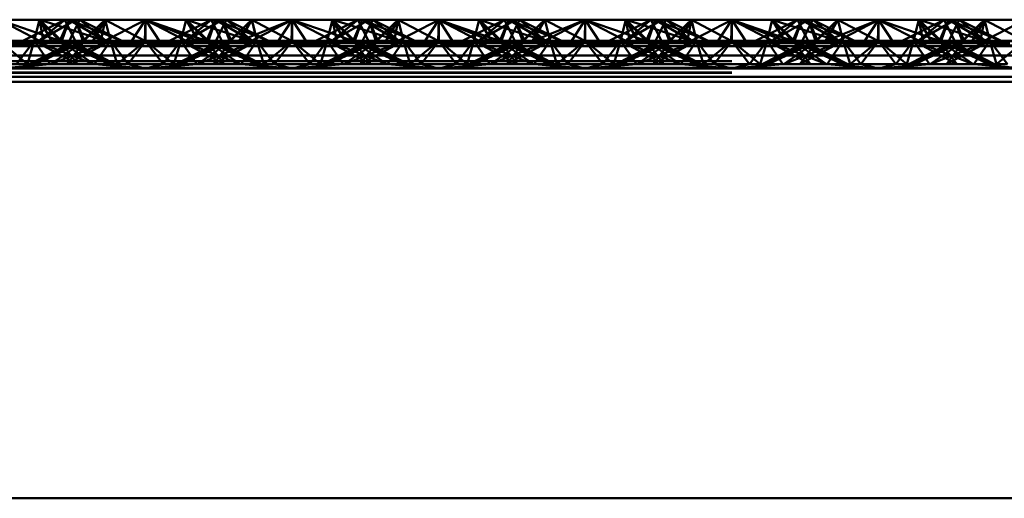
# Paper-space layout 'Layout1' of a CAD drawing. Extents: x -2 to 1033, y -36 to 596.
# Tile 149 of 256: x 370.792 to 372.471, y 423.157 to 423.973. Entities that reach past the tile are written whole.
import ezdxf

# ---------------------------------------------------------------- set-up
doc = ezdxf.new("R2010")
doc.units = 0
doc.linetypes.add('ACAD_ISO02W100', pattern=[15, 12, -3])
doc.layers.add('SS_ZEBRIKY', color=24, linetype='CONTINUOUS', lineweight=50)

psp = doc.layouts.get("Layout1")

# ---------------------------------------------------------------- linework, layer by layer
at = {"layer": 'SS_ZEBRIKY', "color": 3, "linetype": 'ACAD_ISO02W100', "ltscale": 0.25}
for p, q in [((370.7563, 423.9728), (370.833, 423.9328)), ((370.8253, 423.9728), (370.8163, 423.937)), ((370.8869, 423.9728), (370.8248, 423.937)), ((370.8248, 423.937), (370.8684, 423.9728)), ((370.8253, 423.9728), (370.833, 423.9328)), ((370.8253, 423.9728), (370.8466, 423.9362)), ((370.8634, 423.937), (370.8253, 423.9728)), ((370.8758, 423.9728), (370.8603, 423.937)), ((370.8634, 423.937), (370.8758, 423.9728)), ((370.8684, 423.9728), (370.8863, 423.937)), ((370.8724, 423.965), (370.8758, 423.9728)), ((370.8758, 423.9728), (370.9369, 423.937)), ((370.9389, 423.937), (370.8758, 423.9728)), ((370.8758, 423.9728), (370.9658, 423.937)), ((370.8813, 423.947), (370.8942, 423.9728)), ((370.8869, 423.9728), (370.901, 423.937)), ((370.8869, 423.9728), (370.9024, 423.937)), ((370.9389, 423.937), (370.8942, 423.9728)), ((370.9658, 423.937), (370.8942, 423.9728)), ((370.9374, 423.9728), (370.901, 423.937)), ((370.9374, 423.9728), (370.9463, 423.937)), ((370.9374, 423.9728), (371.0053, 423.937)), ((371.0063, 423.9728), (371.0053, 423.937)), ((371.0063, 423.9728), (371.1099, 423.937)), ((371.0063, 423.9728), (371.0063, 423.937)), ((371.1184, 423.9728), (371.0469, 423.937)), ((371.0663, 423.937), (371.0753, 423.9728)), ((371.1369, 423.9728), (371.0743, 423.937)), ((371.1184, 423.9728), (371.0743, 423.937)), ((371.0748, 423.937), (371.1369, 423.9728)), ((371.0748, 423.937), (371.1184, 423.9728)), ((371.1099, 423.937), (371.0753, 423.9728)), ((371.1869, 423.937), (371.0753, 423.9728)), ((371.1103, 423.937), (371.1258, 423.9728)), ((371.1184, 423.9728), (371.1313, 423.947)), ((371.1869, 423.937), (371.1258, 423.9728)), ((371.2158, 423.937), (371.1258, 423.9728)), ((371.1263, 423.937), (371.1442, 423.9728)), ((371.1369, 423.9728), (371.1493, 423.937)), ((371.1401, 423.9646), (371.1369, 423.9728)), ((371.1369, 423.9728), (371.1403, 423.965)), ((371.1524, 423.937), (371.1369, 423.9728)), ((371.1874, 423.9728), (371.1493, 423.937)), ((371.1661, 423.9362), (371.2563, 423.9728)), ((371.1661, 423.9362), (371.1874, 423.9728)), ((371.1796, 423.9328), (371.2563, 423.9728)), ((371.1874, 423.9728), (371.1963, 423.937)), ((371.1936, 423.9481), (371.1874, 423.9728)), ((371.2563, 423.9728), (371.2303, 423.9328)), ((371.2563, 423.9728), (371.2824, 423.9328)), ((371.2563, 423.9728), (371.333, 423.9328)), ((371.2563, 423.9728), (371.2563, 423.937)), ((371.3253, 423.9728), (371.3163, 423.937)), ((371.3869, 423.9728), (371.3248, 423.937)), ((371.3248, 423.937), (371.3684, 423.9728)), ((371.3253, 423.9728), (371.333, 423.9328)), ((371.3253, 423.9728), (371.3466, 423.9362)), ((371.3253, 423.9728), (371.3634, 423.937)), ((371.3758, 423.9728), (371.3603, 423.937)), ((371.3634, 423.937), (371.3758, 423.9728)), ((371.3684, 423.9728), (371.3863, 423.937)), ((371.3724, 423.965), (371.3758, 423.9728)), ((371.3758, 423.9728), (371.4369, 423.937)), ((371.4389, 423.937), (371.3758, 423.9728)), ((371.3758, 423.9728), (371.4658, 423.937)), ((371.3813, 423.947), (371.3942, 423.9728)), ((371.3869, 423.9728), (371.401, 423.937)), ((371.3869, 423.9728), (371.4024, 423.937)), ((371.4389, 423.937), (371.3942, 423.9728)), ((371.4658, 423.937), (371.3942, 423.9728)), ((371.4374, 423.9728), (371.401, 423.937)), ((371.4374, 423.9728), (371.4463, 423.937)), ((371.4374, 423.9728), (371.5053, 423.937)), ((371.5063, 423.9728), (371.5053, 423.937)), ((371.5063, 423.9728), (371.6099, 423.937)), ((371.5063, 423.9728), (371.5063, 423.937)), ((371.6184, 423.9728), (371.5469, 423.937)), ((371.5663, 423.937), (371.5753, 423.9728)), ((371.6369, 423.9728), (371.5743, 423.937)), ((371.6184, 423.9728), (371.5743, 423.937)), ((371.5748, 423.937), (371.6369, 423.9728)), ((371.5748, 423.937), (371.6184, 423.9728)), ((371.6099, 423.937), (371.5753, 423.9728)), ((371.6869, 423.937), (371.5753, 423.9728)), ((371.6103, 423.937), (371.6258, 423.9728)), ((371.6184, 423.9728), (371.6313, 423.947)), ((371.6869, 423.937), (371.6258, 423.9728)), ((371.7158, 423.937), (371.6258, 423.9728)), ((371.6263, 423.937), (371.6442, 423.9728)), ((371.6369, 423.9728), (371.6493, 423.937)), ((371.6401, 423.9646), (371.6369, 423.9728)), ((371.6524, 423.937), (371.6369, 423.9728)), ((371.6369, 423.9728), (371.6403, 423.965)), ((371.6493, 423.937), (371.6874, 423.9728)), ((371.6661, 423.9362), (371.7563, 423.9728)), ((371.6661, 423.9362), (371.6874, 423.9728)), ((371.6796, 423.9328), (371.7563, 423.9728)), ((371.6936, 423.9481), (371.6874, 423.9728)), ((371.6963, 423.937), (371.6874, 423.9728)), ((371.7563, 423.9728), (371.7303, 423.9328)), ((371.7563, 423.9728), (371.7824, 423.9328)), ((371.7563, 423.9728), (371.833, 423.9328)), ((371.7563, 423.9728), (371.7563, 423.937)), ((371.8253, 423.9728), (371.8163, 423.937)), ((371.8869, 423.9728), (371.8248, 423.937)), ((371.8248, 423.937), (371.8684, 423.9728)), ((371.8253, 423.9728), (371.833, 423.9328)), ((371.8253, 423.9728), (371.8466, 423.9362)), ((371.8253, 423.9728), (371.8634, 423.937)), ((371.8758, 423.9728), (371.8603, 423.937)), ((371.8758, 423.9728), (371.8634, 423.937)), ((371.8684, 423.9728), (371.8863, 423.937)), ((371.8758, 423.9728), (371.8724, 423.965)), ((371.8758, 423.9728), (371.9369, 423.937)), ((371.9389, 423.937), (371.8758, 423.9728)), ((371.8758, 423.9728), (371.9658, 423.937)), ((371.8813, 423.947), (371.8942, 423.9728)), ((371.8869, 423.9728), (371.901, 423.937)), ((371.8869, 423.9728), (371.9024, 423.937)), ((371.9389, 423.937), (371.8942, 423.9728)), ((371.9658, 423.937), (371.8942, 423.9728)), ((371.9374, 423.9728), (371.901, 423.937)), ((371.9374, 423.9728), (371.9463, 423.937)), ((371.9374, 423.9728), (372.0053, 423.937)), ((372.0063, 423.9728), (372.0053, 423.937)), ((372.1099, 423.937), (372.0063, 423.9728)), ((372.0063, 423.9728), (372.0063, 423.937)), ((372.1184, 423.9728), (372.0469, 423.937)), ((372.0663, 423.937), (372.0753, 423.9728)), ((372.1369, 423.9728), (372.0743, 423.937)), ((372.1184, 423.9728), (372.0743, 423.937)), ((372.0748, 423.937), (372.1369, 423.9728)), ((372.0748, 423.937), (372.1184, 423.9728)), ((372.1099, 423.937), (372.0753, 423.9728)), ((372.1869, 423.937), (372.0753, 423.9728)), ((372.1103, 423.937), (372.1258, 423.9728)), ((372.1184, 423.9728), (372.1313, 423.947)), ((372.1869, 423.937), (372.1258, 423.9728)), ((372.2158, 423.937), (372.1258, 423.9728)), ((372.1263, 423.937), (372.1442, 423.9728)), ((372.1369, 423.9728), (372.1493, 423.937)), ((372.1401, 423.9646), (372.1369, 423.9728)), ((372.1403, 423.965), (372.1369, 423.9728)), ((372.1524, 423.937), (372.1369, 423.9728)), ((372.1493, 423.937), (372.1874, 423.9728)), ((372.1661, 423.9362), (372.2563, 423.9728)), ((372.1661, 423.9362), (372.1874, 423.9728)), ((372.1796, 423.9328), (372.2563, 423.9728)), ((372.1963, 423.937), (372.1874, 423.9728)), ((372.1936, 423.9481), (372.1874, 423.9728)), ((372.2563, 423.9728), (372.2303, 423.9328)), ((372.2824, 423.9328), (372.2563, 423.9728)), ((372.2563, 423.9728), (372.333, 423.9328)), ((372.2563, 423.937), (372.2563, 423.9728)), ((372.3253, 423.9728), (372.3163, 423.937)), ((372.3869, 423.9728), (372.3248, 423.937)), ((372.3248, 423.937), (372.3684, 423.9728)), ((372.333, 423.9328), (372.3253, 423.9728)), ((372.3253, 423.9728), (372.3466, 423.9362)), ((372.3253, 423.9728), (372.3634, 423.937)), ((372.3758, 423.9728), (372.3603, 423.937)), ((372.3758, 423.9728), (372.3634, 423.937)), ((372.3684, 423.9728), (372.3863, 423.937)), ((372.3758, 423.9728), (372.4369, 423.937)), ((372.3758, 423.9728), (372.4389, 423.937)), ((372.3758, 423.9728), (372.4658, 423.937)), ((372.3813, 423.947), (372.3942, 423.9728)), ((372.3869, 423.9728), (372.401, 423.937)), ((372.3869, 423.9728), (372.4024, 423.937)), ((372.4389, 423.937), (372.3942, 423.9728)), ((372.4658, 423.937), (372.3942, 423.9728)), ((372.4374, 423.9728), (372.401, 423.937)), ((372.4374, 423.9728), (372.4463, 423.937)), ((372.4374, 423.9728), (372.5053, 423.937)), ((370.8393, 423.9583), (370.8599, 423.937)), ((370.8516, 423.9644), (370.9369, 423.937)), ((371.151, 423.937), (371.1401, 423.9646)), ((371.1403, 423.965), (371.1524, 423.937)), ((371.151, 423.937), (371.1728, 423.9585)), ((371.3393, 423.9583), (371.3599, 423.937)), ((371.3516, 423.9644), (371.3767, 423.9563)), ((371.3767, 423.9563), (371.4369, 423.937)), ((371.651, 423.937), (371.6401, 423.9646)), ((371.6403, 423.965), (371.6524, 423.937)), ((371.651, 423.937), (371.6728, 423.9585)), ((371.8393, 423.9583), (371.8599, 423.937)), ((371.8516, 423.9644), (371.9369, 423.937)), ((372.151, 423.937), (372.1401, 423.9646)), ((372.1524, 423.937), (372.1403, 423.965)), ((372.151, 423.937), (372.1728, 423.9585)), ((372.3393, 423.9583), (372.3599, 423.937)), ((372.3516, 423.9644), (372.3767, 423.9563)), ((372.3767, 423.9563), (372.4369, 423.937)), ((370.7563, 423.937), (370.8048, 423.897)), ((370.7863, 423.897), (370.8163, 423.937)), ((370.8163, 423.937), (370.8048, 423.897)), ((370.8083, 423.897), (370.9024, 423.937)), ((370.8863, 423.937), (370.8083, 423.897)), ((370.8163, 423.937), (370.8344, 423.9104)), ((370.8163, 423.937), (370.8903, 423.897)), ((370.8163, 423.937), (370.8559, 423.9214)), ((370.9024, 423.937), (370.8183, 423.897)), ((370.8863, 423.937), (370.8183, 423.897)), ((370.8226, 423.9499), (370.8599, 423.937)), ((370.833, 423.9328), (370.8466, 423.9362)), ((370.8448, 423.897), (370.9463, 423.937)), ((370.8448, 423.897), (370.9024, 423.937)), ((370.8466, 423.9362), (370.8634, 423.937)), ((370.8603, 423.937), (370.8903, 423.897)), ((370.8603, 423.937), (370.8713, 423.9293)), ((370.8603, 423.937), (370.9444, 423.897)), ((370.8745, 423.931), (370.8603, 423.937)), ((370.9463, 423.937), (370.8724, 423.897)), ((370.9024, 423.937), (370.8724, 423.897)), ((370.8763, 423.937), (370.8813, 423.947)), ((370.8763, 423.937), (370.9444, 423.897)), ((370.8813, 423.9345), (370.8763, 423.937)), ((370.9024, 423.937), (370.8993, 423.937)), ((370.9463, 423.937), (370.9024, 423.937)), ((370.9161, 423.9362), (371.0966, 423.9362)), ((370.9463, 423.937), (370.9192, 423.897)), ((370.9463, 423.937), (370.9579, 423.897)), ((370.9463, 423.937), (370.9764, 423.897)), ((371.0063, 423.937), (370.9463, 423.937)), ((371.0063, 423.937), (370.9579, 423.897)), ((370.9764, 423.897), (371.0063, 423.937)), ((371.0063, 423.937), (371.0363, 423.897)), ((371.0063, 423.937), (371.0548, 423.897)), ((371.0663, 423.937), (371.0063, 423.937)), ((371.0363, 423.897), (371.0663, 423.937)), ((371.0548, 423.897), (371.0663, 423.937)), ((371.0663, 423.937), (371.0935, 423.897)), ((371.1403, 423.897), (371.0663, 423.937)), ((371.0663, 423.937), (371.1679, 423.897)), ((371.1103, 423.937), (371.0663, 423.937)), ((371.0683, 423.897), (371.1524, 423.937)), ((371.0683, 423.897), (371.1363, 423.937)), ((371.1403, 423.897), (371.1103, 423.937)), ((371.1103, 423.937), (371.1679, 423.897)), ((371.1944, 423.897), (371.1103, 423.937)), ((371.1103, 423.937), (371.2043, 423.897)), ((371.1134, 423.937), (371.1103, 423.937)), ((371.1224, 423.897), (371.1963, 423.937)), ((371.1224, 423.897), (371.1524, 423.937)), ((371.1944, 423.897), (371.1263, 423.937)), ((371.2043, 423.897), (371.1263, 423.937)), ((371.1313, 423.947), (371.1363, 423.937)), ((371.1363, 423.937), (371.1313, 423.9345)), ((371.1382, 423.931), (371.1524, 423.937)), ((371.1413, 423.9293), (371.1524, 423.937)), ((371.1493, 423.937), (371.1661, 423.9362)), ((371.1568, 423.9214), (371.1963, 423.937)), ((371.1796, 423.9328), (371.1661, 423.9362)), ((371.1783, 423.9104), (371.1963, 423.937)), ((371.1963, 423.937), (371.1936, 423.9481)), ((371.2079, 423.897), (371.1963, 423.937)), ((371.1963, 423.937), (371.2264, 423.897)), ((371.2079, 423.897), (371.2563, 423.937)), ((371.2563, 423.937), (371.2264, 423.897)), ((371.2563, 423.937), (371.2863, 423.897)), ((371.2563, 423.937), (371.3048, 423.897)), ((371.2863, 423.897), (371.3163, 423.937)), ((371.3163, 423.937), (371.3048, 423.897)), ((371.3083, 423.897), (371.4024, 423.937)), ((371.3863, 423.937), (371.3083, 423.897)), ((371.3163, 423.937), (371.3344, 423.9104)), ((371.3163, 423.937), (371.3903, 423.897)), ((371.3163, 423.937), (371.3559, 423.9214)), ((371.4024, 423.937), (371.3183, 423.897)), ((371.3863, 423.937), (371.3183, 423.897)), ((371.3226, 423.9499), (371.3599, 423.937)), ((371.333, 423.9328), (371.3466, 423.9362)), ((371.3448, 423.897), (371.4463, 423.937)), ((371.3448, 423.897), (371.4024, 423.937)), ((371.3634, 423.937), (371.3466, 423.9362)), ((371.3603, 423.937), (371.3903, 423.897)), ((371.3603, 423.937), (371.3713, 423.9293)), ((371.3603, 423.937), (371.4444, 423.897)), ((371.3745, 423.931), (371.3603, 423.937)), ((371.4463, 423.937), (371.3724, 423.897)), ((371.4024, 423.937), (371.3724, 423.897)), ((371.3763, 423.937), (371.3813, 423.947)), ((371.3763, 423.937), (371.4444, 423.897)), ((371.3813, 423.9345), (371.3763, 423.937)), ((371.4024, 423.937), (371.3993, 423.937)), ((371.4463, 423.937), (371.4024, 423.937)), ((371.4161, 423.9362), (371.5966, 423.9362)), ((371.4463, 423.937), (371.4192, 423.897)), ((371.4463, 423.937), (371.4579, 423.897)), ((371.4463, 423.937), (371.4764, 423.897)), ((371.5063, 423.937), (371.4463, 423.937)), ((371.5063, 423.937), (371.4579, 423.897)), ((371.4764, 423.897), (371.5063, 423.937)), ((371.5063, 423.937), (371.5363, 423.897)), ((371.5063, 423.937), (371.5548, 423.897)), ((371.5663, 423.937), (371.5063, 423.937)), ((371.5363, 423.897), (371.5663, 423.937)), ((371.5548, 423.897), (371.5663, 423.937)), ((371.5663, 423.937), (371.5935, 423.897)), ((371.6403, 423.897), (371.5663, 423.937)), ((371.5663, 423.937), (371.6679, 423.897)), ((371.6103, 423.937), (371.5663, 423.937)), ((371.5683, 423.897), (371.6524, 423.937)), ((371.6363, 423.937), (371.5683, 423.897)), ((371.6403, 423.897), (371.6103, 423.937)), ((371.6103, 423.937), (371.6679, 423.897)), ((371.6944, 423.897), (371.6103, 423.937)), ((371.6103, 423.937), (371.7043, 423.897)), ((371.6134, 423.937), (371.6103, 423.937)), ((371.6224, 423.897), (371.6963, 423.937)), ((371.6224, 423.897), (371.6524, 423.937)), ((371.6944, 423.897), (371.6263, 423.937)), ((371.7043, 423.897), (371.6263, 423.937)), ((371.6313, 423.947), (371.6363, 423.937)), ((371.6363, 423.937), (371.6313, 423.9345)), ((371.6382, 423.931), (371.6524, 423.937)), ((371.6413, 423.9293), (371.6524, 423.937)), ((371.6493, 423.937), (371.6661, 423.9362)), ((371.6568, 423.9214), (371.6963, 423.937)), ((371.6661, 423.9362), (371.6796, 423.9328)), ((371.6783, 423.9104), (371.6963, 423.937)), ((371.6963, 423.937), (371.6936, 423.9481)), ((371.7079, 423.897), (371.6963, 423.937)), ((371.6963, 423.937), (371.7264, 423.897)), ((371.7079, 423.897), (371.7563, 423.937)), ((371.7563, 423.937), (371.7264, 423.897)), ((371.7563, 423.937), (371.7863, 423.897)), ((371.7563, 423.937), (371.8048, 423.897)), ((371.7863, 423.897), (371.8163, 423.937)), ((371.8163, 423.937), (371.8048, 423.897)), ((371.8083, 423.897), (371.9024, 423.937)), ((371.8863, 423.937), (371.8083, 423.897)), ((371.8163, 423.937), (371.8344, 423.9104)), ((371.8163, 423.937), (371.8903, 423.897)), ((371.8163, 423.937), (371.8559, 423.9214)), ((371.9024, 423.937), (371.8183, 423.897)), ((371.8863, 423.937), (371.8183, 423.897)), ((371.8226, 423.9499), (371.8599, 423.937)), ((371.833, 423.9328), (371.8466, 423.9362)), ((371.8448, 423.897), (371.9463, 423.937)), ((371.8448, 423.897), (371.9024, 423.937)), ((371.8634, 423.937), (371.8466, 423.9362)), ((371.8603, 423.937), (371.8903, 423.897)), ((371.8603, 423.937), (371.8713, 423.9293)), ((371.8603, 423.937), (371.9444, 423.897)), ((371.9543, 423.897), (371.8603, 423.937)), ((371.9463, 423.937), (371.8724, 423.897)), ((371.9024, 423.937), (371.8724, 423.897)), ((371.8763, 423.937), (371.8813, 423.947)), ((371.8763, 423.937), (371.9444, 423.897)), ((371.8813, 423.9345), (371.8763, 423.937)), ((371.9024, 423.937), (371.8993, 423.937)), ((371.9463, 423.937), (371.9024, 423.937)), ((371.9161, 423.9362), (372.0966, 423.9362)), ((371.9463, 423.937), (371.9192, 423.897)), ((371.9463, 423.937), (371.9579, 423.897)), ((371.9463, 423.937), (371.9764, 423.897)), ((372.0063, 423.937), (371.9463, 423.937)), ((372.0063, 423.937), (371.9579, 423.897)), ((371.9764, 423.897), (372.0063, 423.937)), ((372.0363, 423.897), (372.0063, 423.937)), ((372.0548, 423.897), (372.0063, 423.937)), ((372.0663, 423.937), (372.0063, 423.937)), ((372.0363, 423.897), (372.0663, 423.937)), ((372.0548, 423.897), (372.0663, 423.937)), ((372.0663, 423.937), (372.0935, 423.897)), ((372.1403, 423.897), (372.0663, 423.937)), ((372.0663, 423.937), (372.1679, 423.897)), ((372.1103, 423.937), (372.0663, 423.937)), ((372.0683, 423.897), (372.1524, 423.937)), ((372.0683, 423.897), (372.1363, 423.937)), ((372.1403, 423.897), (372.1103, 423.937)), ((372.1103, 423.937), (372.1679, 423.897)), ((372.1944, 423.897), (372.1103, 423.937)), ((372.1103, 423.937), (372.2043, 423.897)), ((372.1134, 423.937), (372.1103, 423.937)), ((372.1224, 423.897), (372.1963, 423.937)), ((372.1224, 423.897), (372.1524, 423.937)), ((372.1944, 423.897), (372.1263, 423.937)), ((372.2043, 423.897), (372.1263, 423.937)), ((372.1313, 423.947), (372.1363, 423.937)), ((372.1363, 423.937), (372.1313, 423.9345)), ((372.1382, 423.931), (372.1524, 423.937)), ((372.1413, 423.9293), (372.1524, 423.937)), ((372.1493, 423.937), (372.1661, 423.9362)), ((372.1568, 423.9214), (372.1963, 423.937)), ((372.1661, 423.9362), (372.1796, 423.9328)), ((372.1783, 423.9104), (372.1963, 423.937)), ((372.1963, 423.937), (372.1936, 423.9481)), ((372.2079, 423.897), (372.1963, 423.937)), ((372.1963, 423.937), (372.2264, 423.897)), ((372.2079, 423.897), (372.2563, 423.937)), ((372.2264, 423.897), (372.2563, 423.937)), ((372.2563, 423.937), (372.2863, 423.897)), ((372.2563, 423.937), (372.3048, 423.897)), ((372.2863, 423.897), (372.3163, 423.937)), ((372.3048, 423.897), (372.3163, 423.937)), ((372.3083, 423.897), (372.4024, 423.937)), ((372.3863, 423.937), (372.3083, 423.897)), ((372.3163, 423.937), (372.3344, 423.9104)), ((372.3163, 423.937), (372.3903, 423.897)), ((372.3163, 423.937), (372.3559, 423.9214)), ((372.4024, 423.937), (372.3183, 423.897)), ((372.3863, 423.937), (372.3183, 423.897)), ((372.3226, 423.9499), (372.3599, 423.937)), ((372.333, 423.9328), (372.3466, 423.9362)), ((372.3448, 423.897), (372.4463, 423.937)), ((372.3448, 423.897), (372.4024, 423.937)), ((372.3634, 423.937), (372.3466, 423.9362)), ((372.3603, 423.937), (372.3903, 423.897)), ((372.3603, 423.937), (372.3713, 423.9293)), ((372.3603, 423.937), (372.4444, 423.897)), ((372.3745, 423.931), (372.3603, 423.937)), ((372.4463, 423.937), (372.3724, 423.897)), ((372.4024, 423.937), (372.3724, 423.897)), ((372.3763, 423.937), (372.3813, 423.947)), ((372.3763, 423.937), (372.4444, 423.897)), ((372.3813, 423.9345), (372.3763, 423.937)), ((372.4024, 423.937), (372.3993, 423.937)), ((372.4463, 423.937), (372.4024, 423.937)), ((372.4161, 423.9362), (373.5966, 423.9362)), ((372.4192, 423.897), (372.4463, 423.937)), ((372.4463, 423.937), (372.4579, 423.897)), ((372.4764, 423.897), (372.4463, 423.937)), ((372.5063, 423.937), (372.4463, 423.937)), ((372.4579, 423.897), (372.5063, 423.937)), ((370.7563, 423.9275), (370.833, 423.9328)), ((370.8559, 423.9214), (370.9179, 423.897)), ((370.8713, 423.9293), (370.9179, 423.897)), ((370.9543, 423.897), (370.8745, 423.931)), ((370.9543, 423.897), (370.8813, 423.9345)), ((371.1313, 423.9345), (371.0583, 423.897)), ((371.0583, 423.897), (371.1382, 423.931)), ((371.0948, 423.897), (371.1413, 423.9293)), ((371.0948, 423.897), (371.1568, 423.9214)), ((371.2563, 423.9275), (371.1796, 423.9328)), ((371.2303, 423.9328), (371.2563, 423.9275)), ((371.2563, 423.9275), (371.333, 423.9328)), ((371.2824, 423.9328), (371.2563, 423.9275)), ((371.3559, 423.9214), (371.4179, 423.897)), ((371.3713, 423.9293), (371.4179, 423.897)), ((371.4543, 423.897), (371.3745, 423.931)), ((371.4543, 423.897), (371.3813, 423.9345)), ((371.6313, 423.9345), (371.5583, 423.897)), ((371.5583, 423.897), (371.6382, 423.931)), ((371.5948, 423.897), (371.6413, 423.9293)), ((371.5948, 423.897), (371.6568, 423.9214)), ((371.6796, 423.9328), (371.7563, 423.9275)), ((371.7303, 423.9328), (371.7563, 423.9275)), ((371.7563, 423.9275), (371.833, 423.9328)), ((371.7824, 423.9328), (371.7563, 423.9275)), ((371.8559, 423.9214), (371.9179, 423.897)), ((371.8713, 423.9293), (371.9179, 423.897)), ((371.9543, 423.897), (371.8813, 423.9345)), ((372.1313, 423.9345), (372.0583, 423.897)), ((372.0583, 423.897), (372.1382, 423.931)), ((372.0948, 423.897), (372.1413, 423.9293)), ((372.0948, 423.897), (372.1568, 423.9214)), ((372.1796, 423.9328), (372.2563, 423.9275)), ((372.2303, 423.9328), (372.2563, 423.9275)), ((372.2563, 423.9275), (372.333, 423.9328)), ((372.2563, 423.9275), (372.2824, 423.9328)), ((372.3559, 423.9214), (372.4179, 423.897)), ((372.3713, 423.9293), (372.4179, 423.897)), ((372.4543, 423.897), (372.3745, 423.931)), ((372.4543, 423.897), (372.3813, 423.9345)), ((369.0063, 423.902), (377.0063, 423.902)), ((370.8344, 423.9104), (370.8435, 423.897)), ((371.1692, 423.897), (371.1783, 423.9104)), ((371.3344, 423.9104), (371.3435, 423.897)), ((371.6692, 423.897), (371.6783, 423.9104)), ((371.8344, 423.9104), (371.8435, 423.897)), ((372.1692, 423.897), (372.1783, 423.9104)), ((372.3344, 423.9104), (372.3435, 423.897)), ((377.0063, 423.8894), (369.0063, 423.8894)), ((370.5935, 423.897), (370.9192, 423.897)), ((370.7563, 423.8894), (370.8435, 423.897)), ((370.9192, 423.897), (371.0063, 423.8894)), ((370.9192, 423.897), (370.9764, 423.897)), ((370.9764, 423.897), (371.0063, 423.8894)), ((370.9764, 423.897), (371.0363, 423.897)), ((371.0935, 423.897), (371.0063, 423.8894)), ((371.0063, 423.8894), (371.0363, 423.897)), ((371.0363, 423.897), (371.0935, 423.897)), ((371.0935, 423.897), (371.4192, 423.897)), ((371.2563, 423.8894), (371.1692, 423.897)), ((371.2264, 423.897), (371.2563, 423.8894)), ((371.2563, 423.8894), (371.3435, 423.897)), ((371.2863, 423.897), (371.2563, 423.8894)), ((371.4192, 423.897), (371.5063, 423.8894)), ((371.4192, 423.897), (371.4764, 423.897)), ((371.4764, 423.897), (371.5063, 423.8894)), ((371.4764, 423.897), (371.5363, 423.897)), ((371.5935, 423.897), (371.5063, 423.8894)), ((371.5063, 423.8894), (371.5363, 423.897)), ((371.5363, 423.897), (371.5935, 423.897)), ((371.5935, 423.897), (371.9192, 423.897)), ((371.7563, 423.8894), (371.6692, 423.897)), ((371.7264, 423.897), (371.7563, 423.8894)), ((371.7563, 423.8894), (371.8435, 423.897)), ((371.7863, 423.897), (371.7563, 423.8894)), ((371.9192, 423.897), (372.0063, 423.8894)), ((371.9192, 423.897), (371.9764, 423.897)), ((372.0063, 423.8894), (371.9764, 423.897)), ((371.9764, 423.897), (372.0363, 423.897)), ((372.0935, 423.897), (372.0063, 423.8894)), ((372.0063, 423.8894), (372.0363, 423.897)), ((372.0363, 423.897), (372.0935, 423.897)), ((372.0935, 423.897), (372.4192, 423.897)), ((372.2563, 423.8894), (372.1692, 423.897)), ((372.2264, 423.897), (372.2563, 423.8894)), ((372.2563, 423.8894), (372.3435, 423.897)), ((372.2563, 423.8894), (372.2863, 423.897)), ((372.4192, 423.897), (372.5063, 423.8894)), ((372.4192, 423.897), (372.4764, 423.897)), ((369.0063, 423.883), (377.0063, 423.883)), ((369.0063, 423.882), (377.0063, 423.882)), ((377.0063, 423.8753), (369.0063, 423.8753))]:
    psp.add_line(p, q, dxfattribs=at)
at = {"layer": 'SS_ZEBRIKY', "color": 7, "linetype": 'Continuous', "ltscale": 0.25}
for p, q in [((370.7563, 423.9728), (370.8226, 423.9499)), ((370.8253, 423.9728), (370.7563, 423.9728)), ((370.8684, 423.9728), (370.7969, 423.937)), ((370.8243, 423.937), (370.8869, 423.9728)), ((370.8243, 423.937), (370.8684, 423.9728)), ((370.8253, 423.9728), (370.8393, 423.9583)), ((370.8253, 423.9728), (370.8516, 423.9644)), ((370.8684, 423.9728), (370.8253, 423.9728)), ((370.8869, 423.9728), (370.8684, 423.9728)), ((370.8993, 423.937), (370.8869, 423.9728)), ((370.9374, 423.9728), (370.8869, 423.9728)), ((370.8993, 423.937), (370.9374, 423.9728)), ((370.9161, 423.9362), (370.9374, 423.9728)), ((370.9296, 423.9328), (371.0063, 423.9728)), ((370.9374, 423.9728), (370.9296, 423.9328)), ((371.0063, 423.9728), (370.9374, 423.9728)), ((371.0063, 423.9728), (370.9803, 423.9328)), ((371.0324, 423.9328), (371.0063, 423.9728)), ((371.0063, 423.9728), (371.083, 423.9328)), ((371.0063, 423.9728), (371.0966, 423.9362)), ((371.0753, 423.9728), (371.0063, 423.9728)), ((371.0753, 423.9728), (371.0966, 423.9362)), ((371.0753, 423.9728), (371.1134, 423.937)), ((371.1258, 423.9728), (371.0753, 423.9728)), ((371.1258, 423.9728), (371.1134, 423.937)), ((371.1258, 423.9728), (371.1889, 423.937)), ((371.1442, 423.9728), (371.1258, 423.9728)), ((371.1442, 423.9728), (371.1889, 423.937)), ((371.2158, 423.937), (371.1442, 423.9728)), ((371.1874, 423.9728), (371.1442, 423.9728)), ((371.1728, 423.9585), (371.1874, 423.9728)), ((371.1874, 423.9728), (371.2553, 423.937)), ((371.2563, 423.9728), (371.1874, 423.9728)), ((371.2563, 423.9728), (371.2553, 423.937)), ((371.2563, 423.9728), (371.3226, 423.9499)), ((371.3253, 423.9728), (371.2563, 423.9728)), ((371.3684, 423.9728), (371.2969, 423.937)), ((371.3243, 423.937), (371.3869, 423.9728)), ((371.3243, 423.937), (371.3684, 423.9728)), ((371.3253, 423.9728), (371.3393, 423.9583)), ((371.3253, 423.9728), (371.3516, 423.9644)), ((371.3684, 423.9728), (371.3253, 423.9728)), ((371.3869, 423.9728), (371.3684, 423.9728)), ((371.3993, 423.937), (371.3869, 423.9728)), ((371.4374, 423.9728), (371.3869, 423.9728)), ((371.3993, 423.937), (371.4374, 423.9728)), ((371.4161, 423.9362), (371.4374, 423.9728)), ((371.4296, 423.9328), (371.5063, 423.9728)), ((371.4296, 423.9328), (371.4374, 423.9728)), ((371.5063, 423.9728), (371.4374, 423.9728)), ((371.5063, 423.9728), (371.4803, 423.9328)), ((371.5324, 423.9328), (371.5063, 423.9728)), ((371.5063, 423.9728), (371.583, 423.9328)), ((371.5063, 423.9728), (371.5966, 423.9362)), ((371.5753, 423.9728), (371.5063, 423.9728)), ((371.5753, 423.9728), (371.5966, 423.9362)), ((371.5753, 423.9728), (371.6134, 423.937)), ((371.6258, 423.9728), (371.5753, 423.9728)), ((371.6258, 423.9728), (371.6134, 423.937)), ((371.6258, 423.9728), (371.6889, 423.937)), ((371.6442, 423.9728), (371.6258, 423.9728)), ((371.6442, 423.9728), (371.6889, 423.937)), ((371.7158, 423.937), (371.6442, 423.9728)), ((371.6874, 423.9728), (371.6442, 423.9728)), ((371.6728, 423.9585), (371.6874, 423.9728)), ((371.6874, 423.9728), (371.7553, 423.937)), ((371.7563, 423.9728), (371.6874, 423.9728)), ((371.7563, 423.9728), (371.7553, 423.937)), ((371.7563, 423.9728), (371.8226, 423.9499)), ((371.8253, 423.9728), (371.7563, 423.9728)), ((371.8684, 423.9728), (371.7969, 423.937)), ((371.8243, 423.937), (371.8869, 423.9728)), ((371.8243, 423.937), (371.8684, 423.9728)), ((371.8253, 423.9728), (371.8393, 423.9583)), ((371.8253, 423.9728), (371.8516, 423.9644)), ((371.8684, 423.9728), (371.8253, 423.9728)), ((371.8869, 423.9728), (371.8684, 423.9728)), ((371.8993, 423.937), (371.8869, 423.9728)), ((371.9374, 423.9728), (371.8869, 423.9728)), ((371.8993, 423.937), (371.9374, 423.9728)), ((371.9161, 423.9362), (371.9374, 423.9728)), ((371.9296, 423.9328), (372.0063, 423.9728)), ((371.9296, 423.9328), (371.9374, 423.9728)), ((372.0063, 423.9728), (371.9374, 423.9728)), ((372.0063, 423.9728), (371.9803, 423.9328)), ((372.0324, 423.9328), (372.0063, 423.9728)), ((372.0063, 423.9728), (372.083, 423.9328)), ((372.0063, 423.9728), (372.0966, 423.9362)), ((372.0753, 423.9728), (372.0063, 423.9728)), ((372.0753, 423.9728), (372.0966, 423.9362)), ((372.0753, 423.9728), (372.1134, 423.937)), ((372.1258, 423.9728), (372.0753, 423.9728)), ((372.1258, 423.9728), (372.1134, 423.937)), ((372.1258, 423.9728), (372.1889, 423.937)), ((372.1442, 423.9728), (372.1258, 423.9728)), ((372.1442, 423.9728), (372.1889, 423.937)), ((372.2158, 423.937), (372.1442, 423.9728)), ((372.1874, 423.9728), (372.1442, 423.9728)), ((372.1728, 423.9585), (372.1874, 423.9728)), ((372.1874, 423.9728), (372.2553, 423.937)), ((372.2563, 423.9728), (372.1874, 423.9728)), ((372.2563, 423.9728), (372.2553, 423.937)), ((372.2563, 423.9728), (372.3226, 423.9499)), ((372.3253, 423.9728), (372.2563, 423.9728)), ((372.3684, 423.9728), (372.2969, 423.937)), ((372.3243, 423.937), (372.3869, 423.9728)), ((372.3243, 423.937), (372.3684, 423.9728)), ((372.3253, 423.9728), (372.3393, 423.9583)), ((372.3253, 423.9728), (372.3516, 423.9644)), ((372.3684, 423.9728), (372.3253, 423.9728)), ((372.3869, 423.9728), (372.3684, 423.9728)), ((372.3993, 423.937), (372.3869, 423.9728)), ((372.4374, 423.9728), (372.3869, 423.9728)), ((372.3993, 423.937), (372.4374, 423.9728)), ((372.4161, 423.9362), (372.4374, 423.9728)), ((372.4296, 423.9328), (372.5063, 423.9728)), ((372.4374, 423.9728), (372.4296, 423.9328)), ((372.5063, 423.9728), (372.4374, 423.9728)), ((370.5966, 423.9362), (370.9161, 423.9362)), ((370.8993, 423.937), (370.6134, 423.937)), ((370.9161, 423.9362), (370.8993, 423.937)), ((370.9161, 423.9362), (370.9296, 423.9328)), ((371.083, 423.9328), (371.0966, 423.9362)), ((371.0966, 423.9362), (371.1134, 423.937)), ((371.0966, 423.9362), (371.4161, 423.9362)), ((371.3993, 423.937), (371.1134, 423.937)), ((371.4161, 423.9362), (371.3993, 423.937)), ((371.4161, 423.9362), (371.4296, 423.9328)), ((371.583, 423.9328), (371.5966, 423.9362)), ((371.5966, 423.9362), (371.6134, 423.937)), ((371.5966, 423.9362), (371.9161, 423.9362)), ((371.8993, 423.937), (371.6134, 423.937)), ((371.9161, 423.9362), (371.8993, 423.937)), ((371.9161, 423.9362), (371.9296, 423.9328)), ((372.0966, 423.9362), (372.083, 423.9328)), ((372.1134, 423.937), (372.0966, 423.9362)), ((372.0966, 423.9362), (372.4161, 423.9362)), ((372.3993, 423.937), (372.1134, 423.937)), ((372.4161, 423.9362), (372.3993, 423.937)), ((372.4161, 423.9362), (372.4296, 423.9328)), ((372.5063, 423.9275), (369.0063, 423.9275)), ((370.583, 423.9328), (370.9296, 423.9328)), ((370.9296, 423.9328), (371.0063, 423.9275)), ((370.9296, 423.9328), (370.9803, 423.9328)), ((370.9803, 423.9328), (371.0063, 423.9275)), ((370.9803, 423.9328), (371.0324, 423.9328)), ((371.0063, 423.9275), (371.083, 423.9328)), ((371.0063, 423.9275), (371.0324, 423.9328)), ((371.0324, 423.9328), (371.083, 423.9328)), ((371.083, 423.9328), (371.4296, 423.9328)), ((371.4296, 423.9328), (371.5063, 423.9275)), ((371.4296, 423.9328), (371.4803, 423.9328)), ((371.4803, 423.9328), (371.5063, 423.9275)), ((371.4803, 423.9328), (371.5324, 423.9328)), ((371.5063, 423.9275), (371.583, 423.9328)), ((371.5063, 423.9275), (371.5324, 423.9328)), ((371.5324, 423.9328), (371.583, 423.9328)), ((371.583, 423.9328), (371.9296, 423.9328)), ((371.9296, 423.9328), (372.0063, 423.9275)), ((371.9296, 423.9328), (371.9803, 423.9328)), ((371.9803, 423.9328), (372.0063, 423.9275)), ((371.9803, 423.9328), (372.0324, 423.9328)), ((372.083, 423.9328), (372.0063, 423.9275)), ((372.0063, 423.9275), (372.0324, 423.9328)), ((372.0324, 423.9328), (372.083, 423.9328)), ((372.083, 423.9328), (372.4296, 423.9328)), ((372.4296, 423.9328), (372.5063, 423.9275)), ((372.4296, 423.9328), (372.4803, 423.9328)), ((369.0063, 423.9119), (372.5063, 423.9119)), ((369.0063, 423.8909), (372.5063, 423.8909)), ((372.5063, 423.867), (369.0063, 423.867)), ((372.5063, 423.157), (369.0063, 423.157))]:
    psp.add_line(p, q, dxfattribs=at)

doc.saveas('drawing.dxf')
